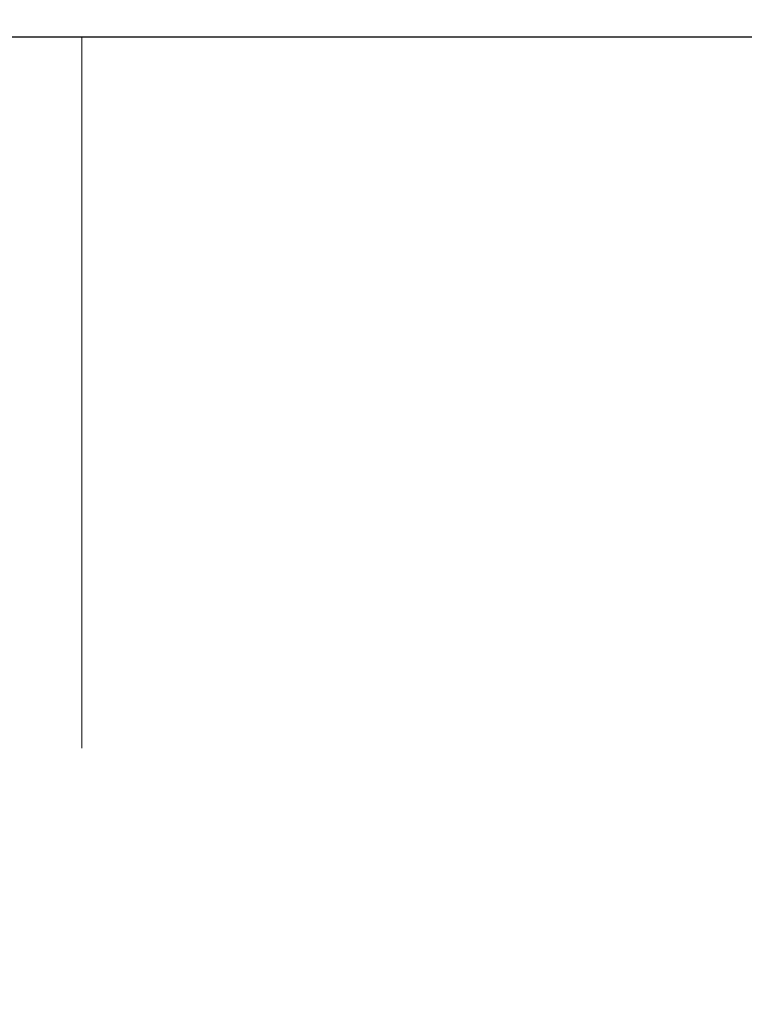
# Model space of a CAD drawing. Header units: millimetres. Extents: x 0 to 1300, y 0 to 891.
# Tile 64 of 146: x 187 to 195, y 586 to 597. Entities that reach past the tile are written whole.
import ezdxf

# ---------------------------------------------------------------- set-up
doc = ezdxf.new("R2010")
doc.units = ezdxf.units.MM
doc.header["$LTSCALE"] = 0.545669
doc.linetypes.add('CENTER', pattern=[50.8, 31.75, -6.35, 6.35, -6.35])
doc.layers.add('NoLayerName_001', color=7, linetype='Continuous')
doc.styles.get("Standard").update_dxf_attribs({"font": 'txt', "bigfont": 'extfont2'})
doc.dimstyles.get("Standard").update_dxf_attribs({"dimtxt": 2.5, "dimasz": 2.5, "dimexe": 1, "dimexo": 1, "dimtad": 1, "dimdec": 3, "dimzin": 0, "dimdsep": 46, "dimtxsty": 'Standard', "dimcen": 2.5, "dimadec": 3, "dimazin": 0, "dimtfac": 0.75, "dimtdec": 3, "dimtmove": 0, "dimatfit": 3, "dimfxl": 1, "dimarcsym": 0})

# ---------------------------------------------------------------- blocks, each defined once
blk = doc.blocks.new('_OPEN30')
at = {"color": 0, "linetype": 'ByBlock', "lineweight": -2}
for p, q in [((-1, 0.267949), (0, 0)), ((0, 0), (-1, -0.267949)), ((0, 0), (-1, 0))]:
    blk.add_line(p, q, dxfattribs=at)
blk = doc.blocks.new('*D114')
at = {"layer": 'Defpoints', "color": 0}
for p in [(187.5, 596.5), (187.5, 571.77), (203, 562.5)]:
    blk.add_point(p, dxfattribs=at)
at = {"layer": 'NoLayerName_001', "color": 0, "linetype": 'Continuous', "lineweight": 13}
for p, q in [((203, 565.5), (203, 574.77)), ((181.5, 571.77), (175.5, 571.77)), ((203, 571.77), (187.5, 571.77)), ((209, 571.77), (215, 571.77))]:
    blk.add_line(p, q, dxfattribs=at)
at = {"layer": 'NoLayerName_001', "color": 0, "lineweight": 13, "xscale": 6, "yscale": 6, "zscale": 6}
blk.add_blockref('_OPEN30', (187.5, 571.77), dxfattribs=at)
at = {"layer": 'NoLayerName_001', "color": 0, "lineweight": 13, "xscale": 6, "yscale": 6, "zscale": 6, "rotation": 180}
blk.add_blockref('_OPEN30', (203, 571.77), dxfattribs=at)
at = {"layer": 'NoLayerName_001', "color": 0, "lineweight": 13, "insert": (195.25, 579.57), "char_height": 9.6, "attachment_point": 5}
blk.add_mtext('\\W0.8593;１６', dxfattribs=at)

msp = doc.modelspace()

# ---------------------------------------------------------------- linework, layer by layer
at = {"layer": 'NoLayerName_001', "color": 7, "linetype": 'Continuous', "lineweight": 25}
msp.add_line((170.8, 596.5), (204.2, 596.5), dxfattribs=at)
at = {"layer": 'NoLayerName_001', "color": 4, "linetype": 'CENTER', "lineweight": 13}
msp.add_line((187.5, 450), (187.5, 596.5), dxfattribs=at)
at = {"layer": 'NoLayerName_001', "color": 7, "linetype": 'Continuous', "lineweight": 25}
for radius, start, end in [(39.5, 318.330134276, 270), (38, 319.685090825, 271.432543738)]:
    msp.add_arc((187.5, 600), radius, start, end, dxfattribs=at)

# ---------------------------------------------------------------- dimensions: what is measured, and where the dimension line sits
at = {"layer": 'NoLayerName_001', "color": 3, "linetype": 'Continuous', "lineweight": 13}
dim = msp.add_linear_dim(base=(187.5, 571.77022236), p1=(203, 562.5), p2=(187.5, 596.5), angle=180, text='\\W0.8593;１６', dimstyle='Standard', override={"dimtxt": 9.6, "dimasz": 6, "dimexe": 3, "dimexo": 3, "dimgap": 3, "dimdec": 8, "dimzin": 8, "dimblk": 'OPEN30', "dimse2": 1, "dimclrd": 0, "dimclre": 0, "dimclrt": 0, "dimtp": 0, "dimtm": 0, "dimlwd": 13, "dimlwe": 13}, dxfattribs=at)
dim.commit()
dim.dimension.update_dxf_attribs({"geometry": '*D114', "text_midpoint": (195.25, 571.77022236), "dimtype": 160})

doc.saveas('drawing.dxf')
